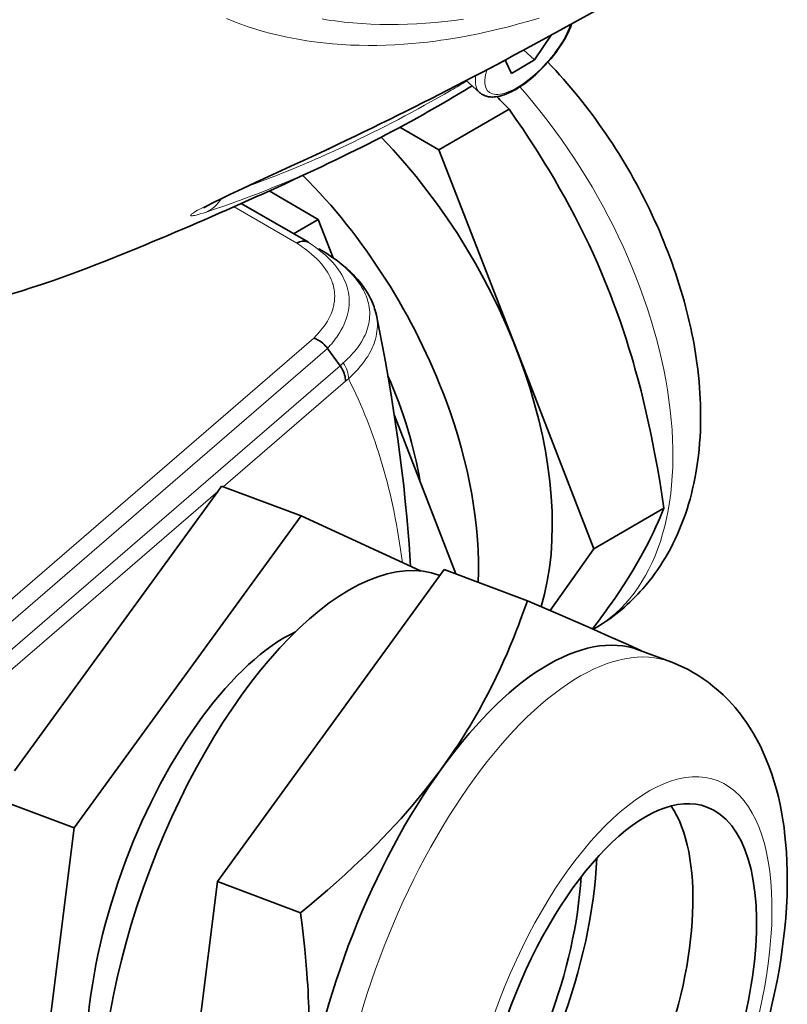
# Model space of a CAD drawing. Extents: x -672 to 7836, y -4841 to 1047.
# Tile 31 of 80: x 4892 to 4932, y -4663 to -4611. Entities that reach past the tile are written whole.
import ezdxf

# ---------------------------------------------------------------- set-up
doc = ezdxf.new("R2010")
doc.units = 0

msp = doc.modelspace()

# ---------------------------------------------------------------- linework, layer by layer
at = {"color": 7, "lineweight": 35}
for p, q in [((4918.835938, -4613.328125), (4919.706543, -4612.017578)), ((4918.26123, -4612.806641), (4918.835938, -4613.328125)), ((4917.345215, -4613.298828), (4917.291016, -4613.380371)), ((4917.61084, -4614.035645), (4918.835938, -4613.328125)), ((4917.291016, -4613.380371), (4917.61084, -4614.035645)), ((4915.924316, -4615.047852), (4915.227051, -4614.414551)), ((4917.48877, -4615.929199), (4913.787109, -4618.066406)), ((4911.730957, -4616.878906), (4913.787109, -4618.066406)), ((4913.787109, -4618.066406), (4917.869629, -4628.588379)), ((4904.828125, -4620.242188), (4907.42334, -4621.740723)), ((4903.356934, -4620.905273), (4906.896973, -4622.949219)), ((4903.356934, -4620.905273), (4906.896973, -4622.949219)), ((4903.356934, -4620.905273), (4906.896973, -4622.949219)), ((4907.42334, -4621.740723), (4906.11377, -4622.496582)), ((4907.42334, -4621.740723), (4908.211426, -4623.771484)), ((4906.902832, -4622.952148), (4906.896973, -4622.949219)), ((4906.902832, -4622.952148), (4906.896973, -4622.949219)), ((4906.902832, -4622.952148), (4906.896973, -4622.949219)), ((4907.48877, -4623.302734), (4907.441406, -4623.274414)), ((4907.48877, -4623.302734), (4907.441406, -4623.274414)), ((4907.48877, -4623.302734), (4907.441406, -4623.274414)), ((4907.693359, -4623.427246), (4907.489746, -4623.303223)), ((4907.693359, -4623.427246), (4907.489746, -4623.303223)), ((4907.693359, -4623.427246), (4907.489746, -4623.303223)), ((4922.833984, -4625.722168), (4922.999023, -4626.15332)), ((4908.57373, -4629.458008), (4907.910645, -4628.544922)), ((4908.57373, -4629.458008), (4907.910645, -4628.544922)), ((4908.57373, -4629.458008), (4907.910645, -4628.544922)), ((4917.869629, -4628.588379), (4921.952148, -4639.110352)), ((4908.57373, -4629.458496), (4908.588379, -4629.479004)), ((4908.57373, -4629.458496), (4908.588379, -4629.479004)), ((4908.57373, -4629.458496), (4908.588379, -4629.479004)), ((4911.435059, -4632.07959), (4914.679688, -4640.443359)), ((4902.116211, -4636.088867), (4891.402832, -4650.832031)), ((4902.319824, -4635.809082), (4902.116211, -4636.088867)), ((4906.513184, -4637.381348), (4902.319824, -4635.809082)), ((4925.653809, -4636.973145), (4921.952148, -4639.110352)), ((4906.513184, -4637.381348), (4894.550781, -4653.842773)), ((4912.81543, -4640.285156), (4906.513184, -4637.381348)), ((4921.952148, -4639.110352), (4919.657227, -4642.375)), ((4914.061035, -4640.210938), (4908.080078, -4648.441895)), ((4918.451172, -4641.856934), (4914.061035, -4640.210938)), ((4921.986328, -4643.328613), (4921.92627, -4643.363281)), ((4926.015625, -4645.083008), (4924.355469, -4644.460938)), ((4924.490234, -4644.511719), (4924.429199, -4644.483398)), ((4926.165039, -4645.141113), (4926.015625, -4645.083008)), ((4908.080078, -4648.441895), (4902.099121, -4656.672852)), ((4894.550781, -4653.842773), (4890.357422, -4652.270996)), ((4894.550781, -4653.842773), (4891.936035, -4674.612305)), ((4902.099121, -4656.672852), (4900.791504, -4667.057617)), ((4906.48877, -4658.318848), (4902.099121, -4656.672852))]:
    msp.add_line(p, q, dxfattribs=at)
at = {"color": 7, "lineweight": 13}
for p, q in [((4902.976563, -4621.074707), (4906.293945, -4622.989746)), ((4902.976563, -4621.074707), (4906.293945, -4622.989746)), ((4902.976563, -4621.074707), (4906.293945, -4622.989746)), ((4907.682617, -4623.420898), (4907.48877, -4623.302734)), ((4907.682617, -4623.420898), (4907.48877, -4623.302734)), ((4907.682617, -4623.420898), (4907.48877, -4623.302734)), ((4907.682617, -4623.420898), (4907.693359, -4623.427246)), ((4907.682617, -4623.420898), (4907.693359, -4623.427246)), ((4907.682617, -4623.420898), (4907.693359, -4623.427246)), ((4907.189941, -4627.999512), (4883.980469, -4648.039551)), ((4907.189941, -4627.999512), (4883.980469, -4648.039551)), ((4907.189941, -4627.999512), (4883.980469, -4648.039551)), ((4907.910645, -4628.544922), (4884.6875, -4648.595703)), ((4907.910645, -4628.544922), (4884.6875, -4648.595703)), ((4907.910645, -4628.544922), (4884.6875, -4648.595703)), ((4908.57373, -4629.458008), (4908.739746, -4629.309082)), ((4908.57373, -4629.458008), (4908.739746, -4629.309082)), ((4908.57373, -4629.458008), (4908.739746, -4629.309082)), ((4885.355957, -4649.505859), (4908.57373, -4629.458008)), ((4885.355957, -4649.505859), (4908.57373, -4629.458008)), ((4885.355957, -4649.505859), (4908.57373, -4629.458008)), ((4902.404297, -4635.840332), (4908.855469, -4630.27002)), ((4902.404297, -4635.840332), (4908.855469, -4630.27002)), ((4902.404297, -4635.840332), (4908.855469, -4630.27002)), ((4908.855469, -4630.27002), (4909.011719, -4630.142578)), ((4908.855469, -4630.27002), (4909.011719, -4630.142578)), ((4908.855469, -4630.27002), (4909.011719, -4630.142578)), ((4885.641602, -4650.313965), (4902.116211, -4636.088867)), ((4885.641602, -4650.313965), (4902.116211, -4636.088867)), ((4885.641602, -4650.313965), (4902.116211, -4636.088867))]:
    msp.add_line(p, q, dxfattribs=at)
for points in [[(4928.435059, -4607.143066), (4927.509277, -4607.673828), (4926.516113, -4608.236816), (4925.457031, -4608.831055), (4924.620117, -4609.297363), (4923.747559, -4609.78125), (4922.354004, -4610.550293), (4921.384766, -4611.083984), (4919.368652, -4612.190918)], [(4902.580566, -4611.151367), (4902.959473, -4611.302734), (4903.342285, -4611.444824), (4903.729492, -4611.579102), (4904.121094, -4611.704102), (4904.516113, -4611.820313), (4904.915527, -4611.928223), (4905.318359, -4612.027832), (4905.69043, -4612.111328), (4906.064941, -4612.1875), (4906.442871, -4612.256348), (4906.823242, -4612.318359), (4907.206543, -4612.373535), (4907.52832, -4612.414063), (4907.851563, -4612.449219), (4908.177246, -4612.480469), (4908.422363, -4612.5), (4908.668457, -4612.517578), (4909.125488, -4612.541992), (4909.585449, -4612.557617), (4910.048828, -4612.564453), (4910.514648, -4612.562012), (4910.983887, -4612.550293), (4911.456055, -4612.530273), (4911.930176, -4612.500977), (4912.347656, -4612.468262), (4912.76709, -4612.428711), (4913.187988, -4612.382813), (4913.61084, -4612.330078), (4913.893555, -4612.291504), (4914.177246, -4612.25), (4914.746582, -4612.158203), (4915.318359, -4612.054688), (4915.848633, -4611.949219), (4916.381348, -4611.833984), (4916.915527, -4611.709473), (4917.45166, -4611.575684), (4917.989746, -4611.432617), (4918.529297, -4611.279785), (4919.070313, -4611.118164)], [(4907.627441, -4611.168945), (4907.85498, -4611.206055), (4908.085938, -4611.241211), (4908.317383, -4611.273926), (4908.781738, -4611.331055), (4909.25, -4611.37793), (4909.722168, -4611.415039), (4910.197266, -4611.441406), (4910.67627, -4611.458008), (4911.158691, -4611.464844), (4911.640137, -4611.461914), (4912.124512, -4611.44873), (4912.611816, -4611.42627), (4913.102051, -4611.394531), (4913.594727, -4611.353027), (4914.090332, -4611.301758), (4914.587891, -4611.241699), (4915.088379, -4611.171875)], [(4901.515137, -4621.351563), (4901.352051, -4621.403809), (4901.197266, -4621.450684), (4901.083008, -4621.483398), (4900.976563, -4621.51123), (4900.902344, -4621.52832), (4900.835938, -4621.541504), (4900.77832, -4621.549805), (4900.74707, -4621.551758), (4900.72168, -4621.55127), (4900.707031, -4621.548828), (4900.696289, -4621.544434), (4900.689453, -4621.538086), (4900.687012, -4621.529297), (4900.69043, -4621.518066), (4900.696289, -4621.508301), (4900.705078, -4621.49707), (4900.724609, -4621.477539), (4900.751465, -4621.455566), (4900.784668, -4621.430664), (4900.82373, -4621.40332), (4900.91748, -4621.34375), (4901.057617, -4621.261719), (4901.21582, -4621.174805), (4901.443359, -4621.055176), (4901.681641, -4620.933594), (4901.92627, -4620.8125), (4902.282227, -4620.63916), (4902.643555, -4620.466309), (4903.014648, -4620.291504), (4903.387207, -4620.117188), (4903.894531, -4619.882324), (4904.880859, -4619.429688), (4905.148438, -4619.307617)], [(4906.293945, -4622.989746), (4906.498047, -4623.126953), (4906.597168, -4623.197266), (4906.694824, -4623.269043), (4906.822266, -4623.366211), (4906.945801, -4623.465332), (4907.065918, -4623.566895), (4907.209961, -4623.696777), (4907.347168, -4623.82959), (4907.477539, -4623.966309), (4907.539551, -4624.035645), (4907.599609, -4624.105469), (4907.67627, -4624.200195), (4907.749512, -4624.296387), (4907.818359, -4624.394043), (4907.900391, -4624.520508), (4907.975098, -4624.649414), (4908.04248, -4624.780273), (4908.102539, -4624.913086), (4908.129395, -4624.97998), (4908.154297, -4625.047363), (4908.176758, -4625.114746), (4908.197754, -4625.182617), (4908.22168, -4625.273438), (4908.242188, -4625.364746), (4908.258789, -4625.456055), (4908.272949, -4625.563965), (4908.282227, -4625.671875), (4908.285645, -4625.780273), (4908.28418, -4625.888672), (4908.276855, -4625.99707), (4908.27002, -4626.064941), (4908.26123, -4626.131836), (4908.25, -4626.199707), (4908.236816, -4626.26709), (4908.20459, -4626.400391), (4908.165039, -4626.532715), (4908.130859, -4626.629883), (4908.092285, -4626.726563), (4908.050293, -4626.822266), (4908.016113, -4626.893555), (4907.97998, -4626.964844), (4907.901855, -4627.10498), (4907.816406, -4627.242676), (4907.723145, -4627.378418), (4907.644043, -4627.48584), (4907.561035, -4627.591309), (4907.473633, -4627.695801), (4907.405762, -4627.772949), (4907.335449, -4627.849121), (4907.189941, -4627.999512)], [(4906.293945, -4622.989746), (4906.498047, -4623.126953), (4906.597168, -4623.197266), (4906.694824, -4623.269043), (4906.822266, -4623.366211), (4906.945801, -4623.465332), (4907.065918, -4623.566895), (4907.209961, -4623.696777), (4907.347168, -4623.82959), (4907.477539, -4623.966309), (4907.539551, -4624.035645), (4907.599609, -4624.105469), (4907.67627, -4624.200195), (4907.749512, -4624.296387), (4907.818359, -4624.394043), (4907.900391, -4624.520508), (4907.975098, -4624.649414), (4908.04248, -4624.780273), (4908.102539, -4624.913086), (4908.129395, -4624.97998), (4908.154297, -4625.047363), (4908.176758, -4625.114746), (4908.197754, -4625.182617), (4908.22168, -4625.273438), (4908.242188, -4625.364746), (4908.258789, -4625.456055), (4908.272949, -4625.563965), (4908.282227, -4625.671875), (4908.285645, -4625.780273), (4908.28418, -4625.888672), (4908.276855, -4625.99707), (4908.27002, -4626.064941), (4908.26123, -4626.131836), (4908.25, -4626.199707), (4908.236816, -4626.26709), (4908.20459, -4626.400391), (4908.165039, -4626.532715), (4908.130859, -4626.629883), (4908.092285, -4626.726563), (4908.050293, -4626.822266), (4908.016113, -4626.893555), (4907.97998, -4626.964844), (4907.901855, -4627.10498), (4907.816406, -4627.242676), (4907.723145, -4627.378418), (4907.644043, -4627.48584), (4907.561035, -4627.591309), (4907.473633, -4627.695801), (4907.405762, -4627.772949), (4907.335449, -4627.849121), (4907.189941, -4627.999512)], [(4906.293945, -4622.989746), (4906.498047, -4623.126953), (4906.597168, -4623.197266), (4906.694824, -4623.269043), (4906.822266, -4623.366211), (4906.945801, -4623.465332), (4907.065918, -4623.566895), (4907.209961, -4623.696777), (4907.347168, -4623.82959), (4907.477539, -4623.966309), (4907.539551, -4624.035645), (4907.599609, -4624.105469), (4907.67627, -4624.200195), (4907.749512, -4624.296387), (4907.818359, -4624.394043), (4907.900391, -4624.520508), (4907.975098, -4624.649414), (4908.04248, -4624.780273), (4908.102539, -4624.913086), (4908.129395, -4624.97998), (4908.154297, -4625.047363), (4908.176758, -4625.114746), (4908.197754, -4625.182617), (4908.22168, -4625.273438), (4908.242188, -4625.364746), (4908.258789, -4625.456055), (4908.272949, -4625.563965), (4908.282227, -4625.671875), (4908.285645, -4625.780273), (4908.28418, -4625.888672), (4908.276855, -4625.99707), (4908.27002, -4626.064941), (4908.26123, -4626.131836), (4908.25, -4626.199707), (4908.236816, -4626.26709), (4908.20459, -4626.400391), (4908.165039, -4626.532715), (4908.130859, -4626.629883), (4908.092285, -4626.726563), (4908.050293, -4626.822266), (4908.016113, -4626.893555), (4907.97998, -4626.964844), (4907.901855, -4627.10498), (4907.816406, -4627.242676), (4907.723145, -4627.378418), (4907.644043, -4627.48584), (4907.561035, -4627.591309), (4907.473633, -4627.695801), (4907.405762, -4627.772949), (4907.335449, -4627.849121), (4907.189941, -4627.999512)], [(4906.902832, -4622.952148), (4907.095703, -4623.081543), (4907.286621, -4623.217285), (4907.47168, -4623.35791), (4907.643555, -4623.498047), (4907.795898, -4623.630859), (4907.9375, -4623.763184), (4908.064941, -4623.890625), (4908.182617, -4624.017578), (4908.291992, -4624.144043), (4908.393555, -4624.270996), (4908.487793, -4624.398926), (4908.575684, -4624.528809), (4908.654785, -4624.658203), (4908.727539, -4624.789551), (4908.79248, -4624.921875), (4908.850586, -4625.055176), (4908.901367, -4625.187988), (4908.944336, -4625.321289), (4908.980469, -4625.455566), (4909.009277, -4625.589844), (4909.030762, -4625.723145), (4909.044922, -4625.856934), (4909.052246, -4625.991699), (4909.052734, -4626.127441), (4909.046387, -4626.265137), (4909.032227, -4626.403809), (4909.01123, -4626.543945), (4908.981934, -4626.685547), (4908.944336, -4626.831543), (4908.898438, -4626.979004), (4908.84375, -4627.126953), (4908.780762, -4627.275879), (4908.709961, -4627.425293), (4908.630371, -4627.574707), (4908.54248, -4627.724121), (4908.446289, -4627.873535), (4908.393555, -4627.950684), (4908.335449, -4628.032227), (4908.270996, -4628.118652), (4908.201172, -4628.208008), (4908.128418, -4628.296875), (4908.054688, -4628.383789), (4907.981445, -4628.466797), (4907.910645, -4628.544922)], [(4906.902832, -4622.952148), (4907.095703, -4623.081543), (4907.286621, -4623.217285), (4907.47168, -4623.35791), (4907.643555, -4623.498047), (4907.795898, -4623.630859), (4907.9375, -4623.763184), (4908.064941, -4623.890625), (4908.182617, -4624.017578), (4908.291992, -4624.144043), (4908.393555, -4624.270996), (4908.487793, -4624.398926), (4908.575684, -4624.528809), (4908.654785, -4624.658203), (4908.727539, -4624.789551), (4908.79248, -4624.921875), (4908.850586, -4625.055176), (4908.901367, -4625.187988), (4908.944336, -4625.321289), (4908.980469, -4625.455566), (4909.009277, -4625.589844), (4909.030762, -4625.723145), (4909.044922, -4625.856934), (4909.052246, -4625.991699), (4909.052734, -4626.127441), (4909.046387, -4626.265137), (4909.032227, -4626.403809), (4909.01123, -4626.543945), (4908.981934, -4626.685547), (4908.944336, -4626.831543), (4908.898438, -4626.979004), (4908.84375, -4627.126953), (4908.780762, -4627.275879), (4908.709961, -4627.425293), (4908.630371, -4627.574707), (4908.54248, -4627.724121), (4908.446289, -4627.873535), (4908.393555, -4627.950684), (4908.335449, -4628.032227), (4908.270996, -4628.118652), (4908.201172, -4628.208008), (4908.128418, -4628.296875), (4908.054688, -4628.383789), (4907.981445, -4628.466797), (4907.910645, -4628.544922)], [(4906.902832, -4622.952148), (4907.095703, -4623.081543), (4907.286621, -4623.217285), (4907.47168, -4623.35791), (4907.643555, -4623.498047), (4907.795898, -4623.630859), (4907.9375, -4623.763184), (4908.064941, -4623.890625), (4908.182617, -4624.017578), (4908.291992, -4624.144043), (4908.393555, -4624.270996), (4908.487793, -4624.398926), (4908.575684, -4624.528809), (4908.654785, -4624.658203), (4908.727539, -4624.789551), (4908.79248, -4624.921875), (4908.850586, -4625.055176), (4908.901367, -4625.187988), (4908.944336, -4625.321289), (4908.980469, -4625.455566), (4909.009277, -4625.589844), (4909.030762, -4625.723145), (4909.044922, -4625.856934), (4909.052246, -4625.991699), (4909.052734, -4626.127441), (4909.046387, -4626.265137), (4909.032227, -4626.403809), (4909.01123, -4626.543945), (4908.981934, -4626.685547), (4908.944336, -4626.831543), (4908.898438, -4626.979004), (4908.84375, -4627.126953), (4908.780762, -4627.275879), (4908.709961, -4627.425293), (4908.630371, -4627.574707), (4908.54248, -4627.724121), (4908.446289, -4627.873535), (4908.393555, -4627.950684), (4908.335449, -4628.032227), (4908.270996, -4628.118652), (4908.201172, -4628.208008), (4908.128418, -4628.296875), (4908.054688, -4628.383789), (4907.981445, -4628.466797), (4907.910645, -4628.544922)], [(4908.739746, -4629.309082), (4908.824219, -4629.233398), (4908.90625, -4629.157715), (4908.984375, -4629.08252), (4909.060059, -4629.006836), (4909.157227, -4628.905273), (4909.249512, -4628.803711), (4909.337402, -4628.70166), (4909.436035, -4628.578613), (4909.528809, -4628.455078), (4909.614258, -4628.331543), (4909.693848, -4628.207031), (4909.766602, -4628.082031), (4909.830078, -4627.961426), (4909.888184, -4627.84082), (4909.939453, -4627.719727), (4909.984863, -4627.598633), (4910.024414, -4627.477051), (4910.057617, -4627.357422), (4910.084473, -4627.237793), (4910.105957, -4627.118652), (4910.121094, -4626.999023), (4910.130859, -4626.878906), (4910.134766, -4626.758301), (4910.132813, -4626.63623), (4910.124512, -4626.513184), (4910.110352, -4626.389648), (4910.089355, -4626.26709), (4910.067871, -4626.165527), (4910.04248, -4626.065918), (4910.013184, -4625.967285), (4909.97998, -4625.870117), (4909.943359, -4625.772949), (4909.902344, -4625.675781), (4909.856445, -4625.577637), (4909.806641, -4625.479004), (4909.751953, -4625.379883), (4909.708984, -4625.306152), (4909.663086, -4625.23291), (4909.614746, -4625.15918), (4909.564941, -4625.086426), (4909.511719, -4625.013184), (4909.457031, -4624.940918), (4909.341309, -4624.797852), (4909.217773, -4624.657227), (4909.085449, -4624.51709), (4908.953125, -4624.387207), (4908.812988, -4624.257813), (4908.665039, -4624.129395), (4908.510254, -4624.002441), (4908.348145, -4623.876953), (4908.243164, -4623.799316), (4908.13623, -4623.722168), (4907.914063, -4623.570313), (4907.682617, -4623.420898)], [(4908.739746, -4629.309082), (4908.824219, -4629.233398), (4908.90625, -4629.157715), (4908.984375, -4629.08252), (4909.060059, -4629.006836), (4909.157227, -4628.905273), (4909.249512, -4628.803711), (4909.337402, -4628.70166), (4909.436035, -4628.578613), (4909.528809, -4628.455078), (4909.614258, -4628.331543), (4909.693848, -4628.207031), (4909.766602, -4628.082031), (4909.830078, -4627.961426), (4909.888184, -4627.84082), (4909.939453, -4627.719727), (4909.984863, -4627.598633), (4910.024414, -4627.477051), (4910.057617, -4627.357422), (4910.084473, -4627.237793), (4910.105957, -4627.118652), (4910.121094, -4626.999023), (4910.130859, -4626.878906), (4910.134766, -4626.758301), (4910.132813, -4626.63623), (4910.124512, -4626.513184), (4910.110352, -4626.389648), (4910.089355, -4626.26709), (4910.067871, -4626.165527), (4910.04248, -4626.065918), (4910.013184, -4625.967285), (4909.97998, -4625.870117), (4909.943359, -4625.772949), (4909.902344, -4625.675781), (4909.856445, -4625.577637), (4909.806641, -4625.479004), (4909.751953, -4625.379883), (4909.708984, -4625.306152), (4909.663086, -4625.23291), (4909.614746, -4625.15918), (4909.564941, -4625.086426), (4909.511719, -4625.013184), (4909.457031, -4624.940918), (4909.341309, -4624.797852), (4909.217773, -4624.657227), (4909.085449, -4624.51709), (4908.953125, -4624.387207), (4908.812988, -4624.257813), (4908.665039, -4624.129395), (4908.510254, -4624.002441), (4908.348145, -4623.876953), (4908.243164, -4623.799316), (4908.13623, -4623.722168), (4907.914063, -4623.570313), (4907.682617, -4623.420898)], [(4908.739746, -4629.309082), (4908.824219, -4629.233398), (4908.90625, -4629.157715), (4908.984375, -4629.08252), (4909.060059, -4629.006836), (4909.157227, -4628.905273), (4909.249512, -4628.803711), (4909.337402, -4628.70166), (4909.436035, -4628.578613), (4909.528809, -4628.455078), (4909.614258, -4628.331543), (4909.693848, -4628.207031), (4909.766602, -4628.082031), (4909.830078, -4627.961426), (4909.888184, -4627.84082), (4909.939453, -4627.719727), (4909.984863, -4627.598633), (4910.024414, -4627.477051), (4910.057617, -4627.357422), (4910.084473, -4627.237793), (4910.105957, -4627.118652), (4910.121094, -4626.999023), (4910.130859, -4626.878906), (4910.134766, -4626.758301), (4910.132813, -4626.63623), (4910.124512, -4626.513184), (4910.110352, -4626.389648), (4910.089355, -4626.26709), (4910.067871, -4626.165527), (4910.04248, -4626.065918), (4910.013184, -4625.967285), (4909.97998, -4625.870117), (4909.943359, -4625.772949), (4909.902344, -4625.675781), (4909.856445, -4625.577637), (4909.806641, -4625.479004), (4909.751953, -4625.379883), (4909.708984, -4625.306152), (4909.663086, -4625.23291), (4909.614746, -4625.15918), (4909.564941, -4625.086426), (4909.511719, -4625.013184), (4909.457031, -4624.940918), (4909.341309, -4624.797852), (4909.217773, -4624.657227), (4909.085449, -4624.51709), (4908.953125, -4624.387207), (4908.812988, -4624.257813), (4908.665039, -4624.129395), (4908.510254, -4624.002441), (4908.348145, -4623.876953), (4908.243164, -4623.799316), (4908.13623, -4623.722168), (4907.914063, -4623.570313), (4907.682617, -4623.420898)], [(4891.08252, -4625.714355), (4891.817871, -4625.491699), (4892.55957, -4625.255371), (4893.306641, -4625.005859), (4894.060059, -4624.742676), (4894.818848, -4624.46582), (4895.583008, -4624.175293), (4896.352539, -4623.87207)], [(4909.011719, -4630.142578), (4909.178711, -4629.987793), (4909.338379, -4629.830566), (4909.415527, -4629.75), (4909.490234, -4629.668945), (4909.5625, -4629.587891), (4909.632813, -4629.506348), (4909.740723, -4629.373535), (4909.842285, -4629.23877), (4909.937988, -4629.103027), (4910.026855, -4628.96582), (4910.109863, -4628.82666), (4910.191895, -4628.674316), (4910.22998, -4628.597656), (4910.265625, -4628.520996), (4910.31543, -4628.405273), (4910.360352, -4628.288574), (4910.400391, -4628.171875), (4910.435547, -4628.054688), (4910.469238, -4627.92041), (4910.496582, -4627.786133), (4910.51709, -4627.651367), (4910.530273, -4627.51709), (4910.537109, -4627.382813), (4910.537109, -4627.248535), (4910.529785, -4627.115234), (4910.519043, -4627.008301), (4910.503906, -4626.901855), (4910.484375, -4626.795898)], [(4909.011719, -4630.142578), (4909.178711, -4629.987793), (4909.338379, -4629.830566), (4909.415527, -4629.75), (4909.490234, -4629.668945), (4909.5625, -4629.587891), (4909.632813, -4629.506348), (4909.740723, -4629.373535), (4909.842285, -4629.23877), (4909.937988, -4629.103027), (4910.026855, -4628.96582), (4910.109863, -4628.82666), (4910.191895, -4628.674316), (4910.22998, -4628.597656), (4910.265625, -4628.520996), (4910.31543, -4628.405273), (4910.360352, -4628.288574), (4910.400391, -4628.171875), (4910.435547, -4628.054688), (4910.469238, -4627.92041), (4910.496582, -4627.786133), (4910.51709, -4627.651367), (4910.530273, -4627.51709), (4910.537109, -4627.382813), (4910.537109, -4627.248535), (4910.529785, -4627.115234), (4910.519043, -4627.008301), (4910.503906, -4626.901855), (4910.484375, -4626.795898)], [(4909.011719, -4630.142578), (4909.178711, -4629.987793), (4909.338379, -4629.830566), (4909.415527, -4629.75), (4909.490234, -4629.668945), (4909.5625, -4629.587891), (4909.632813, -4629.506348), (4909.740723, -4629.373535), (4909.842285, -4629.23877), (4909.937988, -4629.103027), (4910.026855, -4628.96582), (4910.109863, -4628.82666), (4910.191895, -4628.674316), (4910.22998, -4628.597656), (4910.265625, -4628.520996), (4910.31543, -4628.405273), (4910.360352, -4628.288574), (4910.400391, -4628.171875), (4910.435547, -4628.054688), (4910.469238, -4627.92041), (4910.496582, -4627.786133), (4910.51709, -4627.651367), (4910.530273, -4627.51709), (4910.537109, -4627.382813), (4910.537109, -4627.248535), (4910.529785, -4627.115234), (4910.519043, -4627.008301), (4910.503906, -4626.901855), (4910.484375, -4626.795898)]]:
    msp.add_lwpolyline(points, dxfattribs=at)
at = {"color": 7, "lineweight": 35}
for points in [[(4919.445313, -4612.161133), (4921.780273, -4610.876465), (4923.458496, -4609.949707), (4924.967773, -4609.111328), (4926.321777, -4608.352539), (4927.244141, -4607.830566), (4928.091797, -4607.346191), (4928.35791, -4607.192383)], [(4916.694824, -4615.281738), (4916.769043, -4615.274902), (4916.881836, -4615.257813), (4916.996094, -4615.233887), (4917.111328, -4615.202637), (4917.228516, -4615.164551), (4917.349121, -4615.119141), (4917.473633, -4615.066406), (4917.589844, -4615.011719), (4917.710938, -4614.949219), (4917.834473, -4614.880859), (4917.958984, -4614.806641), (4918.125977, -4614.699219), (4918.293457, -4614.583008), (4918.460938, -4614.458008), (4918.630371, -4614.323242), (4918.762695, -4614.211914), (4918.900391, -4614.090332), (4919.079102, -4613.92334), (4919.23877, -4613.765137), (4919.394531, -4613.602051), (4919.545898, -4613.43457), (4919.692871, -4613.263184), (4919.833984, -4613.088867), (4919.96875, -4612.912598), (4920.098145, -4612.733398), (4920.21875, -4612.554688), (4920.32373, -4612.388672), (4920.410645, -4612.243164), (4920.508789, -4612.06543), (4920.598633, -4611.88916), (4920.65918, -4611.758301), (4920.719727, -4611.617188), (4920.769531, -4611.486816), (4920.793457, -4611.42041)], [(4919.533203, -4613.44873), (4919.740234, -4613.666504), (4919.945313, -4613.887207), (4920.148926, -4614.110352), (4920.350098, -4614.336426), (4920.549316, -4614.564941), (4920.746094, -4614.795898), (4920.941406, -4615.029297), (4921.134277, -4615.265625), (4921.324707, -4615.503906), (4921.513184, -4615.744141), (4921.699219, -4615.986816), (4921.882813, -4616.231934), (4922.064453, -4616.479004), (4922.243652, -4616.728516), (4922.42041, -4616.979492), (4922.595215, -4617.23291), (4922.76709, -4617.488281), (4922.936523, -4617.745117), (4923.103516, -4618.003906), (4923.268066, -4618.264648), (4923.430176, -4618.527344), (4923.589355, -4618.791016), (4923.746094, -4619.057129), (4923.900391, -4619.324219), (4924.051758, -4619.592773), (4924.200684, -4619.863281), (4924.34668, -4620.134766), (4924.489746, -4620.407715), (4924.630371, -4620.682129), (4924.768066, -4620.95752), (4924.902832, -4621.234375), (4925.034668, -4621.511719), (4925.163574, -4621.791016), (4925.289551, -4622.070801), (4925.412598, -4622.351563), (4925.532227, -4622.633301), (4925.649414, -4622.916016), (4925.763184, -4623.199707), (4925.874023, -4623.483887), (4925.981445, -4623.768555)], [(4915.924316, -4615.047852), (4915.975098, -4615.090332), (4916.028809, -4615.128906), (4916.079102, -4615.159668), (4916.149414, -4615.194824), (4916.21875, -4615.223145), (4916.290039, -4615.245605), (4916.347656, -4615.259766), (4916.405273, -4615.270508), (4916.460449, -4615.277832), (4916.51416, -4615.282227), (4916.568359, -4615.284668), (4916.622559, -4615.284668), (4916.694824, -4615.281738)], [(4917.48877, -4615.929199), (4917.849609, -4616.448242), (4918.204102, -4616.970703), (4918.552246, -4617.495605), (4918.894043, -4618.023438), (4919.228027, -4618.554688), (4919.394531, -4618.824219), (4919.559082, -4619.095215), (4919.717773, -4619.359863), (4919.875, -4619.625977), (4920.152832, -4620.106934), (4920.424805, -4620.590332), (4920.689941, -4621.076172), (4920.94873, -4621.564941), (4921.200684, -4622.056641), (4921.446289, -4622.550781), (4921.685547, -4623.047852), (4921.917969, -4623.54834), (4922.143555, -4624.052246), (4922.362305, -4624.559082), (4922.523438, -4624.944824), (4922.680664, -4625.33252), (4922.833984, -4625.722168)], [(4905.25293, -4619.275391), (4904.114258, -4619.797852), (4903.432617, -4620.11377), (4902.757324, -4620.431641), (4902.32666, -4620.638672), (4901.928223, -4620.835449), (4901.752441, -4620.924316), (4901.626465, -4620.989746), (4901.44043, -4621.090332), (4901.373535, -4621.129395)], [(4906.896973, -4622.949219), (4906.845703, -4622.923828), (4906.790039, -4622.905273), (4906.734863, -4622.894043), (4906.68457, -4622.889648), (4906.631836, -4622.889648), (4906.571289, -4622.895508), (4906.503418, -4622.908691), (4906.433594, -4622.929199), (4906.36377, -4622.956543), (4906.293945, -4622.989746)], [(4906.896973, -4622.949219), (4906.845703, -4622.923828), (4906.790039, -4622.905273), (4906.734863, -4622.894043), (4906.68457, -4622.889648), (4906.631836, -4622.889648), (4906.571289, -4622.895508), (4906.503418, -4622.908691), (4906.433594, -4622.929199), (4906.36377, -4622.956543), (4906.293945, -4622.989746)], [(4906.896973, -4622.949219), (4906.845703, -4622.923828), (4906.790039, -4622.905273), (4906.734863, -4622.894043), (4906.68457, -4622.889648), (4906.631836, -4622.889648), (4906.571289, -4622.895508), (4906.503418, -4622.908691), (4906.433594, -4622.929199), (4906.36377, -4622.956543), (4906.293945, -4622.989746)], [(4910.484375, -4626.795898), (4910.455566, -4626.667969), (4910.422363, -4626.541992), (4910.39502, -4626.451172), (4910.365234, -4626.36084), (4910.333008, -4626.270996), (4910.29834, -4626.182129), (4910.261719, -4626.094238), (4910.223145, -4626.007324), (4910.182129, -4625.921387), (4910.13916, -4625.835938), (4910.088867, -4625.742676), (4910.036621, -4625.650879), (4909.981934, -4625.55957), (4909.924805, -4625.470215), (4909.865723, -4625.381836), (4909.804688, -4625.294434), (4909.741211, -4625.208496), (4909.675781, -4625.123535), (4909.588867, -4625.015625), (4909.499023, -4624.910156), (4909.425781, -4624.827637), (4909.350586, -4624.746582), (4909.273926, -4624.666992), (4909.115723, -4624.510742), (4908.951172, -4624.358398), (4908.867188, -4624.28418), (4908.767578, -4624.199219), (4908.666016, -4624.115723), (4908.55127, -4624.024902), (4908.43457, -4623.935059), (4908.315918, -4623.847168), (4908.195313, -4623.760254), (4908.072266, -4623.674805), (4907.947754, -4623.591309), (4907.821289, -4623.508789), (4907.693359, -4623.427246)], [(4910.484375, -4626.795898), (4910.455566, -4626.667969), (4910.422363, -4626.541992), (4910.39502, -4626.451172), (4910.365234, -4626.36084), (4910.333008, -4626.270996), (4910.29834, -4626.182129), (4910.261719, -4626.094238), (4910.223145, -4626.007324), (4910.182129, -4625.921387), (4910.13916, -4625.835938), (4910.088867, -4625.742676), (4910.036621, -4625.650879), (4909.981934, -4625.55957), (4909.924805, -4625.470215), (4909.865723, -4625.381836), (4909.804688, -4625.294434), (4909.741211, -4625.208496), (4909.675781, -4625.123535), (4909.588867, -4625.015625), (4909.499023, -4624.910156), (4909.425781, -4624.827637), (4909.350586, -4624.746582), (4909.273926, -4624.666992), (4909.115723, -4624.510742), (4908.951172, -4624.358398), (4908.867188, -4624.28418), (4908.767578, -4624.199219), (4908.666016, -4624.115723), (4908.55127, -4624.024902), (4908.43457, -4623.935059), (4908.315918, -4623.847168), (4908.195313, -4623.760254), (4908.072266, -4623.674805), (4907.947754, -4623.591309), (4907.821289, -4623.508789), (4907.693359, -4623.427246)], [(4910.484375, -4626.795898), (4910.455566, -4626.667969), (4910.422363, -4626.541992), (4910.39502, -4626.451172), (4910.365234, -4626.36084), (4910.333008, -4626.270996), (4910.29834, -4626.182129), (4910.261719, -4626.094238), (4910.223145, -4626.007324), (4910.182129, -4625.921387), (4910.13916, -4625.835938), (4910.088867, -4625.742676), (4910.036621, -4625.650879), (4909.981934, -4625.55957), (4909.924805, -4625.470215), (4909.865723, -4625.381836), (4909.804688, -4625.294434), (4909.741211, -4625.208496), (4909.675781, -4625.123535), (4909.588867, -4625.015625), (4909.499023, -4624.910156), (4909.425781, -4624.827637), (4909.350586, -4624.746582), (4909.273926, -4624.666992), (4909.115723, -4624.510742), (4908.951172, -4624.358398), (4908.867188, -4624.28418), (4908.767578, -4624.199219), (4908.666016, -4624.115723), (4908.55127, -4624.024902), (4908.43457, -4623.935059), (4908.315918, -4623.847168), (4908.195313, -4623.760254), (4908.072266, -4623.674805), (4907.947754, -4623.591309), (4907.821289, -4623.508789), (4907.693359, -4623.427246)], [(4891.184082, -4625.693359), (4891.745605, -4625.520996), (4892.314453, -4625.340332), (4892.880859, -4625.15332), (4893.45459, -4624.95752), (4894.026367, -4624.755859), (4894.60498, -4624.545898), (4895.181641, -4624.32959), (4895.765137, -4624.10498), (4896.346191, -4623.874512)], [(4925.981445, -4623.768555), (4926.084961, -4624.051758), (4926.185059, -4624.334961), (4926.282227, -4624.619141), (4926.375977, -4624.90332), (4926.466797, -4625.188477), (4926.554199, -4625.473633), (4926.638184, -4625.758789), (4926.719238, -4626.044434), (4926.796875, -4626.331055), (4926.871094, -4626.617676), (4926.941406, -4626.904785), (4927.008789, -4627.191406), (4927.072754, -4627.478516), (4927.132813, -4627.765137), (4927.189941, -4628.052246), (4927.242676, -4628.338379), (4927.285156, -4628.580566), (4927.324219, -4628.822266), (4927.361328, -4629.063965), (4927.395508, -4629.305176), (4927.437988, -4629.636719), (4927.476074, -4629.968262), (4927.508301, -4630.299316), (4927.535645, -4630.629395), (4927.555176, -4630.915527), (4927.570801, -4631.200684), (4927.582031, -4631.485352), (4927.589355, -4631.769531), (4927.592773, -4632.052734), (4927.591797, -4632.335449), (4927.586914, -4632.617188), (4927.577148, -4632.897949), (4927.561035, -4633.226074), (4927.538574, -4633.552734), (4927.509766, -4633.87793), (4927.475098, -4634.20166), (4927.446289, -4634.43457), (4927.414063, -4634.666504), (4927.378418, -4634.896973), (4927.339844, -4635.127441), (4927.288086, -4635.403809), (4927.231934, -4635.678711), (4927.17041, -4635.952148), (4927.103516, -4636.224121), (4927.031738, -4636.494141), (4926.955078, -4636.762207), (4926.872559, -4637.028809), (4926.785156, -4637.292969), (4926.689941, -4637.560547), (4926.588867, -4637.825684), (4926.482422, -4638.088379), (4926.370117, -4638.348633), (4926.251953, -4638.605957), (4926.12793, -4638.860352), (4925.997559, -4639.111816), (4925.861816, -4639.359863), (4925.73584, -4639.578125), (4925.60498, -4639.793457), (4925.46875, -4640.005859), (4925.328613, -4640.214844), (4925.183594, -4640.420898), (4925.03418, -4640.623047), (4924.879395, -4640.822754), (4924.720703, -4641.017578), (4924.538086, -4641.230957), (4924.408203, -4641.375977), (4924.275879, -4641.518066), (4924.140625, -4641.658203), (4924.00293, -4641.795898), (4923.862305, -4641.930664), (4923.719727, -4642.0625), (4923.574219, -4642.192383), (4923.42627, -4642.318848), (4923.273926, -4642.444336), (4923.118652, -4642.567383), (4922.961426, -4642.686523), (4922.802246, -4642.803223), (4922.603027, -4642.941895), (4922.400391, -4643.075684), (4922.194824, -4643.20459), (4921.986328, -4643.328613)], [(4922.999023, -4626.15332), (4923.171387, -4626.62207), (4923.338867, -4627.094238), (4923.500977, -4627.569336), (4923.658203, -4628.047852), (4923.810059, -4628.529785), (4923.957031, -4629.015625), (4924.042969, -4629.307617), (4924.126953, -4629.601074), (4924.209473, -4629.897461), (4924.290039, -4630.195313), (4924.446289, -4630.792969), (4924.595703, -4631.395508), (4924.723145, -4631.937012), (4924.845703, -4632.482422), (4924.962891, -4633.03125), (4925.075684, -4633.584473), (4925.183105, -4634.141113), (4925.248047, -4634.490723), (4925.311035, -4634.841309), (4925.432129, -4635.547363), (4925.546387, -4636.257813), (4925.653809, -4636.973145)], [(4910.484375, -4626.795898), (4910.649902, -4627.614258), (4910.809082, -4628.434082), (4910.960938, -4629.251953), (4911.106934, -4630.070801), (4911.245605, -4630.888184), (4911.376953, -4631.707031), (4911.501465, -4632.523926), (4911.619141, -4633.342285), (4911.728516, -4634.159668), (4911.831055, -4634.978027), (4911.925781, -4635.795898), (4912.012695, -4636.614258), (4912.091797, -4637.432617), (4912.128418, -4637.842285), (4912.163086, -4638.251953), (4912.209473, -4638.848633), (4912.251953, -4639.445801), (4912.290527, -4640.043457)], [(4910.484375, -4626.795898), (4910.649902, -4627.614258), (4910.809082, -4628.434082), (4910.960938, -4629.251953), (4911.106934, -4630.070801), (4911.245605, -4630.888184), (4911.376953, -4631.707031), (4911.501465, -4632.523926), (4911.619141, -4633.342285), (4911.728516, -4634.159668), (4911.831055, -4634.978027), (4911.925781, -4635.795898), (4912.012695, -4636.614258), (4912.091797, -4637.432617), (4912.128418, -4637.842285), (4912.163086, -4638.251953), (4912.209473, -4638.848633), (4912.251953, -4639.445801), (4912.290527, -4640.043457)], [(4910.484375, -4626.795898), (4910.649902, -4627.614258), (4910.809082, -4628.434082), (4910.960938, -4629.251953), (4911.106934, -4630.070801), (4911.245605, -4630.888184), (4911.376953, -4631.707031), (4911.501465, -4632.523926), (4911.619141, -4633.342285), (4911.728516, -4634.159668), (4911.831055, -4634.978027), (4911.925781, -4635.795898), (4912.012695, -4636.614258), (4912.091797, -4637.432617), (4912.128418, -4637.842285), (4912.163086, -4638.251953), (4912.209473, -4638.848633), (4912.251953, -4639.445801), (4912.290527, -4640.043457)], [(4907.910645, -4628.544922), (4907.881836, -4628.507324), (4907.852051, -4628.470703), (4907.790527, -4628.401855), (4907.725098, -4628.336426), (4907.654297, -4628.272461), (4907.567383, -4628.203125), (4907.476563, -4628.140625), (4907.382813, -4628.085449), (4907.334961, -4628.061035), (4907.286621, -4628.038086), (4907.238281, -4628.018066), (4907.189941, -4627.999512)], [(4907.910645, -4628.544922), (4907.881836, -4628.507324), (4907.852051, -4628.470703), (4907.790527, -4628.401855), (4907.725098, -4628.336426), (4907.654297, -4628.272461), (4907.567383, -4628.203125), (4907.476563, -4628.140625), (4907.382813, -4628.085449), (4907.334961, -4628.061035), (4907.286621, -4628.038086), (4907.238281, -4628.018066), (4907.189941, -4627.999512)], [(4907.910645, -4628.544922), (4907.881836, -4628.507324), (4907.852051, -4628.470703), (4907.790527, -4628.401855), (4907.725098, -4628.336426), (4907.654297, -4628.272461), (4907.567383, -4628.203125), (4907.476563, -4628.140625), (4907.382813, -4628.085449), (4907.334961, -4628.061035), (4907.286621, -4628.038086), (4907.238281, -4628.018066), (4907.189941, -4627.999512)], [(4908.588379, -4629.479004), (4908.648438, -4629.572266), (4908.702148, -4629.668457), (4908.748535, -4629.76709), (4908.769043, -4629.817383), (4908.787109, -4629.867676), (4908.812012, -4629.94873), (4908.831543, -4630.030273), (4908.845703, -4630.111328), (4908.853516, -4630.191406), (4908.855469, -4630.27002)], [(4908.588379, -4629.479004), (4908.648438, -4629.572266), (4908.702148, -4629.668457), (4908.748535, -4629.76709), (4908.769043, -4629.817383), (4908.787109, -4629.867676), (4908.812012, -4629.94873), (4908.831543, -4630.030273), (4908.845703, -4630.111328), (4908.853516, -4630.191406), (4908.855469, -4630.27002)], [(4908.588379, -4629.479004), (4908.648438, -4629.572266), (4908.702148, -4629.668457), (4908.748535, -4629.76709), (4908.769043, -4629.817383), (4908.787109, -4629.867676), (4908.812012, -4629.94873), (4908.831543, -4630.030273), (4908.845703, -4630.111328), (4908.853516, -4630.191406), (4908.855469, -4630.27002)], [(4925.653809, -4636.973145), (4925.583984, -4637.149902), (4925.511719, -4637.328125), (4925.436035, -4637.507813), (4925.35791, -4637.689453), (4925.234863, -4637.964355), (4925.10498, -4638.243164), (4924.967773, -4638.525879), (4924.822754, -4638.8125), (4924.637207, -4639.165039), (4924.44043, -4639.523438), (4924.231445, -4639.888184), (4924.010742, -4640.259766), (4923.777344, -4640.637695), (4923.53125, -4641.022461), (4923.272461, -4641.414551), (4923.057617, -4641.730957), (4922.833984, -4642.051758)], [(4918.451172, -4641.856934), (4918.268066, -4642.379883), (4918.077637, -4642.899902), (4917.97998, -4643.158203), (4917.880371, -4643.416504), (4917.717773, -4643.827148), (4917.549805, -4644.235352), (4917.377441, -4644.641602), (4917.199707, -4645.044922), (4917.01709, -4645.445801), (4916.807617, -4645.88916), (4916.591797, -4646.328613), (4916.369629, -4646.765137), (4916.140137, -4647.198242), (4915.903809, -4647.62793), (4915.660645, -4648.053711), (4915.410156, -4648.476563), (4915.282227, -4648.686523), (4915.152344, -4648.895996), (4914.976563, -4649.173828), (4914.797363, -4649.450195), (4914.614746, -4649.724609), (4914.403809, -4650.034668), (4914.187988, -4650.343262), (4913.968262, -4650.649902)], [(4924.429199, -4644.483398), (4923.624512, -4644.118164), (4922.737793, -4643.721191), (4921.768555, -4643.293945), (4920.998535, -4642.957031), (4920.186523, -4642.604492), (4918.451172, -4641.856934)], [(4931.256348, -4663.585938), (4931.388672, -4663.024414), (4931.510742, -4662.463379), (4931.623047, -4661.902832), (4931.725586, -4661.34375), (4931.817383, -4660.787109), (4931.899414, -4660.232422), (4931.970215, -4659.679199), (4932.030762, -4659.128906), (4932.080078, -4658.582031), (4932.118164, -4658.038574), (4932.148926, -4657.388184), (4932.158203, -4657.06543), (4932.163574, -4656.531738), (4932.159668, -4656.108398), (4932.145508, -4655.634277), (4932.117676, -4655.109863), (4932.076172, -4654.59082), (4932.021973, -4654.07666), (4931.989258, -4653.821777), (4931.945313, -4653.515625), (4931.895996, -4653.211426), (4931.841309, -4652.909668), (4931.78125, -4652.609863), (4931.690918, -4652.20752), (4931.589844, -4651.809082), (4931.474609, -4651.406738), (4931.347656, -4651.008789), (4931.208008, -4650.615723), (4931.055664, -4650.228027), (4930.897461, -4649.862793), (4930.740723, -4649.532227), (4930.572754, -4649.207031), (4930.394043, -4648.887207), (4930.203125, -4648.573242), (4930.015625, -4648.288086), (4929.817871, -4648.008789), (4929.686523, -4647.833984), (4929.550293, -4647.662109), (4929.410156, -4647.493652), (4929.265625, -4647.328125), (4929.025879, -4647.070801), (4928.775391, -4646.822266), (4928.514648, -4646.583984), (4928.243164, -4646.355957), (4927.986328, -4646.157715), (4927.72168, -4645.969727), (4927.449219, -4645.791504), (4927.169434, -4645.624512), (4926.924805, -4645.490723), (4926.67627, -4645.365234), (4926.422363, -4645.249023), (4926.165039, -4645.141113)], [(4913.968262, -4650.649902), (4913.678711, -4651.041504), (4913.381836, -4651.430664), (4913.077637, -4651.817383), (4912.765625, -4652.201172), (4912.446289, -4652.583008), (4912.119629, -4652.962402), (4911.785156, -4653.339844), (4911.471191, -4653.68457), (4911.151367, -4654.027344), (4910.824707, -4654.368652), (4910.492188, -4654.708008), (4910.15332, -4655.045898), (4909.941406, -4655.253906), (4909.727539, -4655.460938), (4909.505371, -4655.672852), (4909.280762, -4655.884277), (4908.830566, -4656.299805), (4908.37207, -4656.713379), (4907.912598, -4657.118164), (4907.445313, -4657.520508), (4906.970703, -4657.920898), (4906.48877, -4658.318848)], [(4906.48877, -4658.318848), (4906.569336, -4658.963379), (4906.643066, -4659.60498), (4906.709473, -4660.242676), (4906.768066, -4660.876953), (4906.818848, -4661.507324), (4906.841797, -4661.825684), (4906.862305, -4662.142578), (4906.880371, -4662.450195), (4906.895996, -4662.756348), (4906.919434, -4663.306641), (4906.936035, -4663.853516), (4906.945801, -4664.396973), (4906.947754, -4664.936523), (4906.942871, -4665.472656), (4906.930176, -4666.004883), (4906.910645, -4666.53418), (4906.882813, -4667.05957), (4906.848145, -4667.581543), (4906.805176, -4668.100098), (4906.767578, -4668.490234), (4906.725586, -4668.878418), (4906.679688, -4669.265137)]]:
    msp.add_lwpolyline(points, dxfattribs=at)
at = {"color": 7, "lineweight": 13}
for centre, radius, start, end in [((4919.294922, -4611.885742), 0.313621, 283.59831, 298.689278), ((4871.255859, -4540.161621), 86.336161, 300.002143, 300.641483), ((4905.075195, -4618.884766), 0.428683, 279.840094, 294.470011), ((4900.683105, -4619.631836), 1.911456, 295.812143, 327.753615)]:
    msp.add_arc(centre, radius, start, end, dxfattribs=at)
at = {"color": 7, "lineweight": 35}
for centre, radius, start, end in [((4868.511719, -4537.10498), 90.731571, 300.007491, 301.219057), ((4892.518066, -4639.79541), 34.541498, 43.704564, 45.246957), ((4874.225098, -4547.210449), 79.122461, 295.853397, 300.08457), ((4821.749512, -4437.946289), 200.333982, 291.863194, 295.732332), ((4887.211426, -4616.961914), 43.57182, 322.733976, 324.841844)]:
    msp.add_arc(centre, radius, start, end, dxfattribs=at)
at = {"color": 7, "lineweight": 13}
for centre, major_axis, ratio, start_param, end_param in [((4918.515625, -4612.67334), (2.118164, 2.331543), 0.395845, 2.405848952, 5.569605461), ((4883.801758, -4600.957031), (72.57959, 28.365234), 0.323728, 4.882633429, 5.094233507), ((4918.277832, -4612.457031), (2.353516, 2.59082), 0.395845, 2.576484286, 3.141629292), ((4911.986328, -4626.007813), (-10, 17.320312), 0.57735, 3.141574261, 5.054966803), ((4935.62793, -4537.503418), (-54.183105, -81.90918), 0.40466, 0.494171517, 0.6814858), ((4926.34375, -4562.369629), (-46.009277, -57.547852), 0.430978, 0.581400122, 0.732633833), ((4908.004883, -4629.765137), (0.749023, -0.9375), 0.718056, 0.693127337, 1.485182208), ((4908.004883, -4629.765137), (0.749023, -0.9375), 0.718056, 0.693127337, 1.485182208), ((4908.004883, -4629.765137), (0.749023, -0.9375), 0.718056, 0.693127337, 1.485182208), ((3115.043457, -6231.428223), (1790.71582, 1606.04834), 0.094631, 6.217948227, 6.258067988), ((3115.043457, -6231.428223), (1790.71582, 1606.04834), 0.094631, 6.217948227, 6.258067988), ((3115.043457, -6231.428223), (1790.71582, 1606.04834), 0.094631, 6.217948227, 6.258067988), ((4918.994141, -4663.810059), (7.021484, 18.727051), 0.444696, 0.000022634, 3.141615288), ((4923.1875, -4665.382324), (5.266113, 14.04541), 0.444696, 6.274236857, 12.557422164)]:
    msp.add_ellipse(centre, major_axis=major_axis, ratio=ratio, start_param=start_param, end_param=end_param, dxfattribs=at)
at = {"color": 7, "lineweight": 35}
for centre, major_axis, ratio, start_param, end_param in [((4882.890625, -4600.216797), (74.067383, 28.70459), 0.330587, 4.889101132, 5.096521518), ((4905.622559, -4629.682129), (-10, 17.320312), 0.57735, 3.637529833, 5.127994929), ((4901.733398, -4631.927734), (-10, 17.320312), 0.57735, 4.426990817, 5.14549029), ((4901.733398, -4631.927734), (-8, 13.856445), 0.57735, 4.136443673, 4.523175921), ((4901.733398, -4631.927734), (-10, 17.320312), 0.57735, 3.877839, 4.426990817), ((4906.833496, -4659.250977), (7.021484, 18.727051), 0.444696, 0.001922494, 3.132644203), ((4917.333984, -4663.187988), (7.021484, 18.727051), 0.444696, 0.000022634, 3.141615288), ((4903.897949, -4658.150391), (5.617188, 14.981445), 0.444696, 0.430577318, 2.710669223), ((4923.1875, -4665.382324), (4.739258, 12.640625), 0.444696, 0.000022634, 3.132644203), ((4919.833008, -4664.124512), (4.739258, 12.640625), 0.444696, 3.444547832, 5.980234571), ((4923.1875, -4665.382324), (4.739258, 12.640625), 0.444696, 3.141615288, 6.283207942), ((4913.961914, -4661.92334), (5.261719, 14.033691), 0.444696, 4.073738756, 5.351072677), ((4913.961914, -4661.92334), (4.739258, 12.640625), 0.444696, 4.103909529, 5.32085033)]:
    msp.add_ellipse(centre, major_axis=major_axis, ratio=ratio, start_param=start_param, end_param=end_param, dxfattribs=at)

doc.saveas('drawing.dxf')
